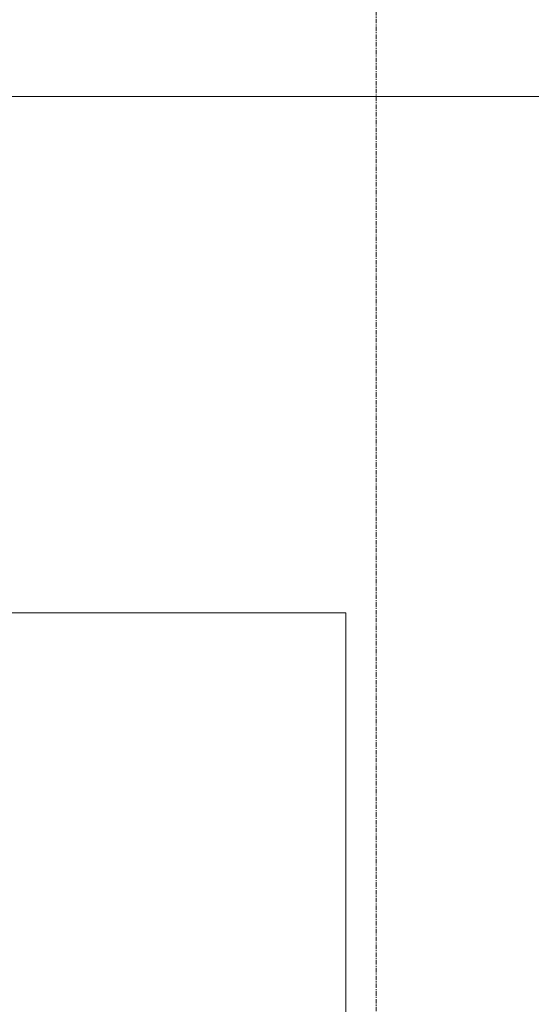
# Model space of a CAD drawing. Header units: millimetres. Extents: x -3388 to 301539, y -5590 to 54660.
# Tile 129 of 216: x 63839 to 65218, y 22201 to 24859. Entities that reach past the tile are written whole.
import ezdxf

# ---------------------------------------------------------------- set-up
doc = ezdxf.new("R2010")
doc.units = ezdxf.units.MM
doc.linetypes.add('stramienlijn', pattern=[21, 12, -3, 3, -3])
doc.layers.add('I-FURN', color=30, linetype='Continuous', lineweight=13)
doc.layers.add('S-GRID', color=1, linetype='Continuous', lineweight=9)

# ---------------------------------------------------------------- blocks, each defined once
blk = doc.blocks.new('82_FU_WPB_AV_oth_tapijt - 4550x4550x20-18287897-4e verdieping - bouwdeel 3_ 4_ 5')
at = {"layer": 'I-FURN', "color": 8, "lineweight": 9}
blk.add_line((-2275, -2156.6), (3555.9, -2156.6), dxfattribs=at)
blk = doc.blocks.new('82_FU_AV_WPB_Bretz_Cocoa - Bretz LANII-19548307-4e verdieping - bouwdeel 3_ 4_ 5')
at = {"layer": 'I-FURN', "color": 8, "lineweight": 9}
for p, q in [((1500, 1200), (400, 1200)), ((400, 1200), (400, 0)), ((1500, -1000), (1500, 1200)), ((-1500, 0), (-1500, -800)), ((400, 0), (-1500, 0)), ((-1500, 0), (-1500, -1000)), ((400, 0), (400, -800)), ((-1500, -800), (-1500, -180)), ((-1500, -180), (-1250, -180)), ((-1250, -180), (-1250, -800)), ((1250, -180), (1500, -180)), ((1250, -800), (1250, -180)), ((-1500, -800), (1500, -800)), ((-1250, -800), (-1500, -800)), ((-1500, -1000), (1500, -1000))]:
    blk.add_line(p, q, dxfattribs=at)
blk = doc.blocks.new('Stadhuis Zoetermeer_OTH_interieur_rvt-1-4e verdieping - bouwdeel 3_ 4_ 5')
at = {"color": 8, "lineweight": 9, "rotation": 180}
blk.add_blockref('82_FU_WPB_AV_oth_tapijt - 4550x4550x20-18287897-4e verdieping - bouwdeel 3_ 4_ 5', (63337.8, 22494.2), dxfattribs=at)
at = {"color": 8, "lineweight": 9}
blk.add_blockref('82_FU_AV_WPB_Bretz_Cocoa - Bretz LANII-19548307-4e verdieping - bouwdeel 3_ 4_ 5', (63217.8, 22056.9), dxfattribs=at)

msp = doc.modelspace()

# ---------------------------------------------------------------- linework, layer by layer
at = {"layer": 'S-GRID', "linetype": 'stramienlijn'}
msp.add_line((64800, 54659.8316), (64800, -4400), dxfattribs=at)

# ---------------------------------------------------------------- block references
at = {"lineweight": 5}
msp.add_blockref('Stadhuis Zoetermeer_OTH_interieur_rvt-1-4e verdieping - bouwdeel 3_ 4_ 5', (0, 0), dxfattribs=at)

doc.saveas('drawing.dxf')
